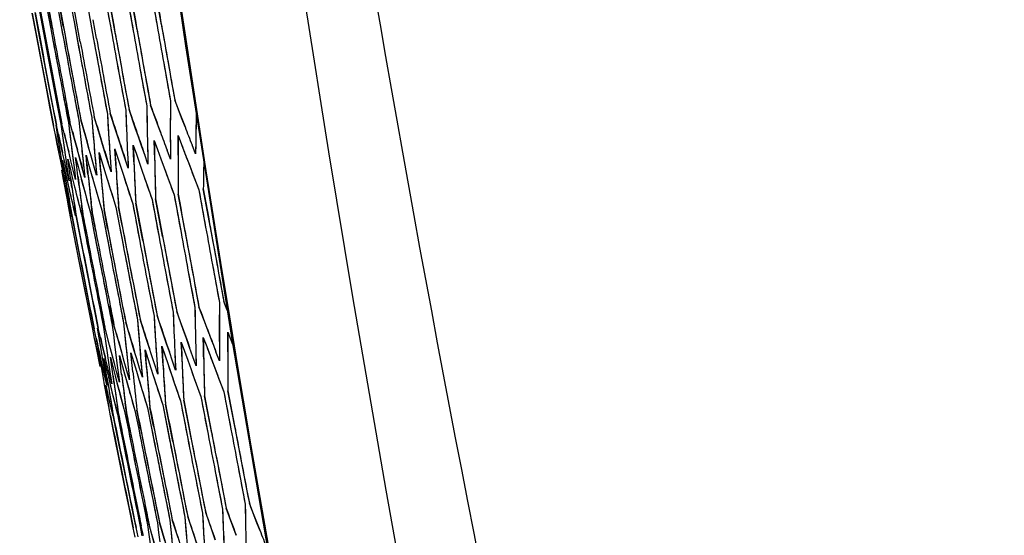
# Model space of a CAD drawing. Header units: millimetres. Extents: x 0 to 420, y 0 to 297.
# Tile 82 of 117: x 296.83 to 301.7, y 164.11 to 166.65. Entities that reach past the tile are written whole.
import ezdxf

# ---------------------------------------------------------------- set-up
doc = ezdxf.new("R2010")
doc.units = ezdxf.units.MM
doc.header["$LTSCALE"] = 23.1
doc.header["$PDMODE"] = 3
doc.header["$PDSIZE"] = 0.3125
doc.layers.get('0').update_dxf_attribs({"linetype": 'CONTINUOUS'})
doc.layers.get('Defpoints').update_dxf_attribs({"linetype": 'CONTINUOUS'})
doc.layers.add('06___PRT_ALL_SURFS', color=7, linetype='CONTINUOUS')
doc.layers.add('DIM_PILOTEES', color=7, linetype='CONTINUOUS')
doc.styles.get("Standard").update_dxf_attribs({"font": 'txt', "width": 0.7})
doc.dimstyles.new('DIMSTYLE_7', dxfattribs={"dimtxt": 2.5, "dimasz": 3.5, "dimexe": 2, "dimexo": 0, "dimgap": 2.5, "dimtad": 1, "dimdsep": 46, "dimtxsty": 'Standard', "dimblk": '_FILLED', "dimblk1": '_FILLED', "dimblk2": '_FILLED', "dimcen": 0.09, "dimazin": 2, "dimtp": 0.5, "dimtm": 0.5, "dimtfac": 1, "dimtofl": 0, "dimtmove": 0, "dimatfit": 3, "dimldrblk": '_FILLED', "dimfxl": 0, "dimtolj": 1, "dimarcsym": 0})

# ---------------------------------------------------------------- blocks, each defined once
blk = doc.blocks.new('_FILLED')
at = {"color": 0, "linetype": 'ByBlock'}
blk.add_solid([(0, 0), (-1, 0.1429), (-1, -0.1429)], dxfattribs=at)
blk = doc.blocks.new('*D14')
at = {"layer": 'Defpoints', "color": 0, "linetype": 'Continuous'}
for p in [(271.7552, 241.48), (318.6655, 194.5697), (271.7552, 147.6594), (365.5757, 147.6594)]:
    blk.add_point(p, dxfattribs=at)
at = {"layer": 'DIM_PILOTEES', "color": 0, "linetype": 'Continuous', "lineweight": -2}
for p, q in [((271.7552, 147.6594), (270.341, 146.2452)), ((365.5757, 147.6594), (366.99, 146.2452))]:
    blk.add_line(p, q, dxfattribs=at)
blk.add_arc((318.6655, 194.5697), 66.3412, 318.023138, 221.976862, dxfattribs=at)
at = {"layer": 'DIM_PILOTEES', "color": 0, "linetype": 'Continuous', "lineweight": -2, "xscale": 3.5, "yscale": 3.5, "zscale": 3.5}
for p, rotation in [((271.7552, 147.6594), 313.4884311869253), ((365.5757, 147.6594), 226.5115688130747)]:
    blk.add_blockref('_FILLED', p, dxfattribs=dict(at, rotation=rotation))
at = {"layer": 'DIM_PILOTEES', "color": 0, "linetype": 'Continuous', "insert": (323.275, 266.5968), "char_height": 2.5, "width": 14.285714, "attachment_point": 2, "rotation": 356.3382, "line_spacing_factor": 0.9}
blk.add_mtext('\\A1;{\\ftxt;\\W0.0001;\\H0.0001;\\~}{\\ftxt;\\W3.1428571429;\\H2.5; }{\\ftxt;\\W0.0001;\\H0.0001;\\~}{\\ftxt;\\W0.0001;\\H0.0001;\\~}{\\ftxt;\\W0.6666666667;\\H2.5; }{\\ftxt;\\W0.0001;\\H0.0001;\\~}', dxfattribs=at)

msp = doc.modelspace()

# ---------------------------------------------------------------- linework, layer by layer
at = {"color": 7, "linetype": 'Continuous'}
for p, q in [((297.3627, 166.7856), (297.3957, 166.5999)), ((297.4147, 166.6039), (297.3818, 166.7897)), ((297.4811, 166.8108), (297.5137, 166.625)), ((297.535, 166.6295), (297.5025, 166.8154)), ((297.1661, 166.7439), (297.1999, 166.5582)), ((297.2577, 166.7633), (297.2911, 166.5776)), ((297.3079, 166.5812), (297.2745, 166.7669)), ((296.9139, 166.5938), (296.8965, 166.6865)), ((296.9282, 166.5969), (296.9108, 166.6896)), ((296.9328, 166.6942), (296.9501, 166.6015)), ((296.9557, 166.6027), (296.9383, 166.6954)), ((296.9712, 166.7024), (296.9885, 166.6097)), ((296.9963, 166.6114), (296.9791, 166.7041)), ((297.0229, 166.7134), (297.0401, 166.6207)), ((297.0501, 166.6228), (297.033, 166.7156)), ((297.0879, 166.7272), (297.1049, 166.6345)), ((297.1172, 166.6371), (297.1002, 166.7298)), ((297.1049, 166.6345), (297.122, 166.5417)), ((297.1343, 166.5443), (297.1172, 166.6371)), ((297.2144, 166.5613), (297.1975, 166.6541)), ((296.9665, 166.3158), (296.9139, 166.5938)), ((296.9807, 166.3188), (296.9282, 166.5969)), ((296.9501, 166.6015), (296.9675, 166.5088)), ((297.008, 166.3246), (296.9557, 166.6027)), ((296.9885, 166.6097), (297.0058, 166.517)), ((297.0401, 166.6207), (297.0573, 166.5279)), ((297.1999, 166.5582), (297.234, 166.3727)), ((296.9675, 166.5088), (297.02, 166.2308)), ((297.5465, 166.4391), (297.5795, 166.2533)), ((297.3248, 166.392), (297.3587, 166.2064)), ((297.429, 166.4141), (297.4625, 166.2284)), ((297.234, 166.3727), (297.2682, 166.1871)), ((296.9841, 166.2231), (296.9665, 166.3158)), ((296.9983, 166.2261), (296.9807, 166.3188)), ((297.0255, 166.2319), (297.008, 166.3246)), ((297.5795, 166.2533), (297.5792, 166.157)), ((297.6347, 166.1689), (297.6007, 166.2578)), ((297.0018, 166.1305), (296.9841, 166.2231)), ((297.0159, 166.1335), (296.9983, 166.2261)), ((297.02, 166.2308), (297.0376, 166.1381)), ((297.0431, 166.1393), (297.0255, 166.2319)), ((297.0834, 166.1478), (297.0658, 166.2405)), ((297.3587, 166.2064), (297.3625, 166.111)), ((297.4062, 166.1203), (297.3754, 166.2099)), ((297.4625, 166.2284), (297.4642, 166.1326)), ((297.5138, 166.1432), (297.4814, 166.2324)), ((297.0756, 166.1462), (297.0872, 166.0524)), ((297.0756, 166.1462), (297.0814, 166.0993)), ((297.1075, 166.0568), (297.0834, 166.1478)), ((297.1267, 166.157), (297.1364, 166.0629)), ((297.1267, 166.157), (297.1315, 166.11)), ((297.1625, 166.0685), (297.1367, 166.1592)), ((297.1909, 166.1707), (297.1986, 166.0761)), ((297.1909, 166.1707), (297.1947, 166.1234)), ((297.2306, 166.083), (297.2031, 166.1733)), ((297.2682, 166.1871), (297.274, 166.0922)), ((297.2682, 166.1871), (297.2711, 166.1397)), ((297.3118, 166.1002), (297.2826, 166.1902)), ((297.6519, 166.1244), (297.6347, 166.1689)), ((297.7076, 166.185), (297.7055, 166.0875)), ((297.0112, 166.0844), (297.0018, 166.1305)), ((297.0126, 166.1328), (297.0202, 166.0863)), ((297.0262, 166.0876), (297.0159, 166.1335)), ((297.0376, 166.1381), (297.0443, 166.0914)), ((297.0543, 166.0936), (297.0431, 166.1393)), ((297.0814, 166.0993), (297.0872, 166.0524)), ((297.1315, 166.11), (297.1364, 166.0629)), ((297.1947, 166.1234), (297.1986, 166.0761)), ((297.2711, 166.1397), (297.274, 166.0922)), ((297.3265, 166.0552), (297.3118, 166.1002)), ((297.4217, 166.0754), (297.4062, 166.1203)), ((297.5301, 166.0985), (297.5138, 166.1432)), ((297.0207, 166.0383), (297.0112, 166.0844)), ((297.0202, 166.0863), (297.0279, 166.0398)), ((297.0366, 166.0417), (297.0262, 166.0876)), ((297.0443, 166.0914), (297.051, 166.0448)), ((297.0655, 166.0479), (297.0543, 166.0936)), ((297.0872, 166.0524), (297.0991, 165.9586)), ((297.1197, 166.0112), (297.1075, 166.0568)), ((297.1364, 166.0629), (297.1464, 165.9686)), ((297.1755, 166.0231), (297.1625, 166.0685)), ((297.2445, 166.0377), (297.2306, 166.083)), ((297.3413, 166.0101), (297.3265, 166.0552)), ((297.4373, 166.0305), (297.4217, 166.0754)), ((297.5001, 166.0566), (297.5162, 166.012)), ((297.5009, 166.0087), (297.5001, 166.0566)), ((297.5792, 166.0606), (297.5794, 166.0124)), ((297.6173, 166.0334), (297.6175, 166.0815)), ((297.6175, 166.0815), (297.6344, 166.0371)), ((297.7055, 166.0875), (297.7046, 166.039)), ((297.0302, 165.9922), (297.0207, 166.0383)), ((297.0279, 166.0398), (297.0435, 165.9468)), ((297.047, 165.9958), (297.0366, 166.0417)), ((297.051, 166.0448), (297.0648, 165.9513)), ((297.0769, 166.0021), (297.0655, 166.0479)), ((297.0883, 165.9563), (297.0769, 166.0021)), ((297.1285, 165.9786), (297.1197, 166.0112)), ((297.186, 165.9867), (297.1755, 166.0231)), ((297.2561, 166), (297.2445, 166.0377)), ((297.3079, 165.9677), (297.3051, 166.0151)), ((297.3051, 166.0151), (297.3196, 165.9702)), ((297.3561, 165.9649), (297.3413, 166.0101)), ((297.3666, 166.0154), (297.3688, 165.9676)), ((297.396, 166.0344), (297.4113, 165.9897)), ((297.3978, 165.9868), (297.396, 166.0344)), ((297.453, 165.9855), (297.4373, 166.0305)), ((297.4663, 166.0366), (297.4675, 165.9886)), ((297.5018, 165.9608), (297.5009, 166.0087)), ((297.5162, 166.012), (297.5324, 165.9673)), ((297.5796, 165.9641), (297.563, 166.0089)), ((297.5794, 166.0124), (297.5796, 165.9641)), ((297.6172, 165.9853), (297.6173, 166.0334)), ((297.6344, 166.0371), (297.6513, 165.9926)), ((297.7038, 165.9905), (297.6864, 166.0352)), ((297.7046, 166.039), (297.7038, 165.9905)), ((297.0399, 165.946), (297.0302, 165.9922)), ((297.0468, 165.9602), (297.057, 165.9143)), ((297.0544, 165.9138), (297.0468, 165.9602)), ((297.0576, 165.9498), (297.047, 165.9958)), ((297.0724, 165.9657), (297.0835, 165.92)), ((297.0791, 165.919), (297.0724, 165.9657)), ((297.0998, 165.9104), (297.0883, 165.9563)), ((297.0991, 165.9586), (297.1052, 165.9116)), ((297.111, 165.9739), (297.123, 165.9284)), ((297.1168, 165.927), (297.111, 165.9739)), ((297.1443, 165.9199), (297.1285, 165.9786)), ((297.1464, 165.9686), (297.1515, 165.9214)), ((297.1674, 165.9378), (297.1626, 165.9848)), ((297.1626, 165.9848), (297.1755, 165.9395)), ((297.2019, 165.9321), (297.1847, 165.9912)), ((297.2019, 165.9321), (297.186, 165.9867)), ((297.2067, 165.9814), (297.2109, 165.9341)), ((297.2312, 165.9513), (297.2273, 165.9986)), ((297.2273, 165.9986), (297.241, 165.9534)), ((297.241, 165.9534), (297.2547, 165.9083)), ((297.2725, 165.9472), (297.2561, 166)), ((297.2801, 165.9971), (297.2833, 165.9494)), ((297.3109, 165.9202), (297.3079, 165.9677)), ((297.3196, 165.9702), (297.3341, 165.9251)), ((297.3711, 165.9198), (297.3561, 165.9649)), ((297.3688, 165.9676), (297.3711, 165.9198)), ((297.3998, 165.9391), (297.3978, 165.9868)), ((297.4113, 165.9897), (297.4266, 165.9448)), ((297.4687, 165.9405), (297.453, 165.9855)), ((297.4675, 165.9886), (297.4687, 165.9405)), ((297.5324, 165.9673), (297.5486, 165.9226)), ((297.6513, 165.9926), (297.6684, 165.948)), ((297.0496, 165.8998), (297.0399, 165.946)), ((297.0513, 165.865), (297.0427, 165.9113)), ((297.0435, 165.9468), (297.0515, 165.9002)), ((297.0621, 165.8673), (297.0544, 165.9138)), ((297.057, 165.9143), (297.0673, 165.8684)), ((297.0682, 165.9037), (297.0576, 165.9498)), ((297.0648, 165.9513), (297.0718, 165.9045)), ((297.0789, 165.8577), (297.0682, 165.9037)), ((297.0718, 165.9045), (297.0789, 165.8577)), ((297.0858, 165.8723), (297.0791, 165.919)), ((297.0835, 165.92), (297.0947, 165.8742)), ((297.1114, 165.8645), (297.0998, 165.9104)), ((297.1052, 165.9116), (297.1114, 165.8645)), ((297.1226, 165.8801), (297.1168, 165.927)), ((297.123, 165.9284), (297.135, 165.8828)), ((297.1568, 165.8742), (297.1443, 165.9199)), ((297.1515, 165.9214), (297.1568, 165.8742)), ((297.1723, 165.8907), (297.1674, 165.9378)), ((297.1755, 165.9395), (297.1883, 165.8941)), ((297.2151, 165.8866), (297.2019, 165.9321)), ((297.2109, 165.9341), (297.2151, 165.8866)), ((297.2351, 165.9041), (297.2312, 165.9513)), ((297.2547, 165.9083), (297.2824, 165.8177)), ((297.2866, 165.9018), (297.2725, 165.9472)), ((297.2833, 165.9494), (297.2866, 165.9018)), ((297.3341, 165.9251), (297.3487, 165.8801)), ((297.4266, 165.9448), (297.4421, 165.8999)), ((297.5486, 165.9226), (297.565, 165.8778)), ((297.6684, 165.948), (297.6855, 165.9035)), ((297.6855, 165.9035), (297.7201, 165.8141)), ((297.0595, 165.8535), (297.0496, 165.8998)), ((297.0687, 165.7723), (297.0513, 165.865)), ((297.0529, 165.8653), (297.0625, 165.8192)), ((297.0777, 165.7742), (297.0621, 165.8673)), ((297.0673, 165.8684), (297.0777, 165.8224)), ((297.0927, 165.8256), (297.0858, 165.8723)), ((297.0947, 165.8742), (297.106, 165.8284)), ((297.1285, 165.8332), (297.1226, 165.8801)), ((297.135, 165.8828), (297.1594, 165.7916)), ((297.1386, 165.8694), (297.1394, 165.8665)), ((297.1394, 165.8665), (297.1472, 165.8372)), ((297.1883, 165.8941), (297.2144, 165.8033)), ((297.1924, 165.8801), (297.2013, 165.8487)), ((297.3487, 165.8801), (297.3635, 165.835)), ((297.4421, 165.8999), (297.4576, 165.855)), ((297.4576, 165.855), (297.489, 165.765)), ((297.565, 165.8778), (297.5979, 165.7882)), ((297.0625, 165.8192), (297.0721, 165.773)), ((297.0777, 165.8224), (297.0882, 165.7764)), ((297.106, 165.8284), (297.1173, 165.7826)), ((297.2824, 165.8177), (297.2964, 165.7724)), ((297.3635, 165.835), (297.3932, 165.7446)), ((297.7201, 165.8141), (297.7537, 165.6285)), ((297.7756, 165.6331), (297.7421, 165.8188)), ((297.0763, 165.7327), (297.0687, 165.7723)), ((297.0857, 165.7276), (297.0777, 165.7742)), ((297.0882, 165.7764), (297.0988, 165.7304)), ((297.1173, 165.7826), (297.1288, 165.7368)), ((297.1594, 165.7916), (297.1717, 165.7459)), ((297.2144, 165.8033), (297.2275, 165.7578)), ((297.2275, 165.7578), (297.2408, 165.7122)), ((297.2964, 165.7724), (297.3104, 165.727)), ((297.489, 165.765), (297.5235, 165.5795)), ((297.541, 165.5832), (297.5065, 165.7687)), ((297.5979, 165.7882), (297.632, 165.6026)), ((297.6517, 165.6068), (297.6177, 165.7924)), ((297.0865, 165.6794), (297.0763, 165.7327)), ((297.0937, 165.681), (297.0857, 165.7276)), ((297.0988, 165.7304), (297.1095, 165.6843)), ((297.1138, 165.6852), (297.1067, 165.7321)), ((297.1288, 165.7368), (297.1403, 165.6909)), ((297.1468, 165.6922), (297.1406, 165.7393)), ((297.1717, 165.7459), (297.1841, 165.7002)), ((297.1928, 165.702), (297.1875, 165.7492)), ((297.1922, 165.7068), (297.1875, 165.7492)), ((297.2408, 165.7122), (297.2585, 165.6196)), ((297.2694, 165.6219), (297.2517, 165.7145)), ((297.3104, 165.727), (297.328, 165.6344)), ((297.3411, 165.6372), (297.3235, 165.7298)), ((297.3932, 165.7446), (297.4281, 165.5592)), ((297.4259, 165.6552), (297.4085, 165.7479)), ((297.1325, 165.4439), (297.0865, 165.6794)), ((297.1045, 165.5869), (297.0865, 165.6794)), ((297.1117, 165.5884), (297.0937, 165.681)), ((297.1318, 165.5926), (297.1138, 165.6852)), ((297.1403, 165.6909), (297.1582, 165.5983)), ((297.1647, 165.5997), (297.1468, 165.6922)), ((297.1841, 165.7002), (297.2019, 165.6076)), ((297.2106, 165.6094), (297.1928, 165.702)), ((297.2585, 165.6196), (297.2763, 165.527)), ((297.328, 165.6344), (297.3457, 165.5417)), ((297.4433, 165.5625), (297.4259, 165.6552)), ((297.132, 165.4468), (297.1045, 165.5869)), ((297.1319, 165.4468), (297.1045, 165.5869)), ((297.1661, 165.3107), (297.1117, 165.5884)), ((297.1861, 165.315), (297.1318, 165.5926)), ((297.1582, 165.5983), (297.1762, 165.5057)), ((297.2019, 165.6076), (297.2198, 165.515)), ((297.1773, 165.2167), (297.1319, 165.4468)), ((297.1956, 165.1242), (297.1325, 165.4439)), ((297.6663, 165.4171), (297.7009, 165.2316)), ((297.7875, 165.4429), (297.8216, 165.2573)), ((297.4632, 165.3739), (297.4986, 165.1886)), ((297.5582, 165.3941), (297.5932, 165.2087)), ((297.1844, 165.2182), (297.1661, 165.3107)), ((297.2043, 165.2224), (297.1861, 165.315)), ((297.2226, 165.1299), (297.2043, 165.2224)), ((297.2305, 165.228), (297.2487, 165.1355)), ((297.2552, 165.1368), (297.237, 165.2294)), ((297.3006, 165.1465), (297.2825, 165.2391)), ((297.7009, 165.2316), (297.7026, 165.1358)), ((297.7539, 165.1467), (297.7204, 165.2358)), ((297.8216, 165.2573), (297.8213, 165.161)), ((297.8602, 165.2192), (297.8434, 165.2619)), ((297.1956, 165.1242), (297.1773, 165.2167)), ((297.2027, 165.1257), (297.1844, 165.2182)), ((297.4585, 165.0839), (297.4298, 165.174)), ((297.4986, 165.1886), (297.5043, 165.0936)), ((297.4986, 165.1886), (297.5014, 165.1411)), ((297.544, 165.1021), (297.5137, 165.1918)), ((297.5932, 165.2087), (297.597, 165.1133)), ((297.6424, 165.123), (297.6106, 165.2124)), ((297.2128, 165.0798), (297.2027, 165.1257)), ((297.2183, 165.129), (297.2258, 165.0825)), ((297.2335, 165.0842), (297.2226, 165.1299)), ((297.2487, 165.1355), (297.2553, 165.0888)), ((297.2789, 165.0457), (297.2552, 165.1368)), ((297.292, 165.1447), (297.2977, 165.0978)), ((297.326, 165.0557), (297.3006, 165.1465)), ((297.348, 165.1566), (297.3576, 165.0624)), ((297.348, 165.1566), (297.3527, 165.1095)), ((297.3858, 165.0685), (297.3588, 165.1589)), ((297.4169, 165.1712), (297.4245, 165.0767)), ((297.4169, 165.1712), (297.4206, 165.124)), ((297.5014, 165.1411), (297.5043, 165.0936)), ((297.7707, 165.1021), (297.7539, 165.1467)), ((297.2048, 165.0781), (297.1956, 165.1242)), ((297.2142, 165.0319), (297.2048, 165.0781)), ((297.223, 165.0338), (297.2128, 165.0798)), ((297.2258, 165.0825), (297.2334, 165.036)), ((297.2446, 165.0384), (297.2335, 165.0842)), ((297.2553, 165.0888), (297.262, 165.0421)), ((297.2977, 165.0978), (297.3034, 165.0509)), ((297.3527, 165.1095), (297.3576, 165.0624)), ((297.4206, 165.124), (297.4245, 165.0767)), ((297.4729, 165.0388), (297.4585, 165.0839)), ((297.5593, 165.0572), (297.544, 165.1021)), ((297.6585, 165.0783), (297.6424, 165.123)), ((297.6746, 165.0335), (297.6585, 165.0783)), ((297.7422, 165.0835), (297.7589, 165.039)), ((297.743, 165.0356), (297.7422, 165.0835)), ((297.8638, 165.0613), (297.864, 165.1094)), ((297.864, 165.1094), (297.8868, 165.0514)), ((297.2331, 164.9396), (297.2142, 165.0319)), ((297.2175, 165.0326), (297.2347, 164.9399)), ((297.2436, 164.9418), (297.223, 165.0338)), ((297.2334, 165.036), (297.2488, 164.9429)), ((297.2669, 164.9468), (297.2446, 165.0384)), ((297.262, 165.0421), (297.2757, 164.9486)), ((297.3029, 164.9544), (297.2789, 165.0457)), ((297.3034, 165.0509), (297.3152, 164.957)), ((297.3388, 165.0103), (297.326, 165.0557)), ((297.3576, 165.0624), (297.3675, 164.9681)), ((297.3995, 165.0232), (297.3858, 165.0685)), ((297.4875, 164.9937), (297.4729, 165.0388)), ((297.5376, 165.0401), (297.5679, 164.9503)), ((297.5404, 164.9926), (297.5376, 165.0401)), ((297.5746, 165.0122), (297.5593, 165.0572)), ((297.6334, 165.0604), (297.6653, 164.971)), ((297.6352, 165.0127), (297.6334, 165.0604)), ((297.6908, 164.9886), (297.6746, 165.0335)), ((297.7047, 165.0398), (297.7059, 164.9918)), ((297.7438, 164.9877), (297.743, 165.0356)), ((297.7589, 165.039), (297.7756, 164.9945)), ((297.8213, 165.0646), (297.8215, 165.0164)), ((297.8636, 165.0132), (297.8638, 165.0613)), ((297.251, 164.9791), (297.2619, 164.9334)), ((297.2584, 164.9326), (297.251, 164.9791)), ((297.2828, 164.9859), (297.2946, 164.9403)), ((297.2893, 164.9392), (297.2828, 164.9859)), ((297.3273, 164.9953), (297.3527, 164.9046)), ((297.3329, 164.9485), (297.3273, 164.9953)), ((297.3517, 164.9648), (297.3388, 165.0103)), ((297.3941, 164.9134), (297.3846, 165.0075)), ((297.3893, 164.9605), (297.3846, 165.0075)), ((297.3846, 165.0075), (297.4116, 164.9171)), ((297.4132, 164.9779), (297.3995, 165.0232)), ((297.4325, 164.982), (297.4367, 164.9345)), ((297.4584, 164.9752), (297.4547, 165.0224)), ((297.4547, 165.0224), (297.4833, 164.9324)), ((297.5021, 164.9485), (297.4875, 164.9937)), ((297.5104, 164.9985), (297.5135, 164.9509)), ((297.5432, 164.9451), (297.5404, 164.9926)), ((297.59, 164.9672), (297.5746, 165.0122)), ((297.6011, 165.0178), (297.6033, 164.97)), ((297.6371, 164.965), (297.6352, 165.0127)), ((297.7072, 164.9437), (297.6908, 164.9886)), ((297.7059, 164.9918), (297.7072, 164.9437)), ((297.7756, 164.9945), (297.7924, 164.9499)), ((297.8217, 164.9681), (297.8046, 165.0128)), ((297.8215, 165.0164), (297.8217, 164.9681)), ((297.2402, 164.9288), (297.2319, 164.975)), ((297.2541, 164.8957), (297.2436, 164.9418)), ((297.2488, 164.9429), (297.2567, 164.8963)), ((297.266, 164.8861), (297.2584, 164.9326)), ((297.2619, 164.9334), (297.273, 164.8876)), ((297.2782, 164.9009), (297.2669, 164.9468)), ((297.2757, 164.9486), (297.2826, 164.9018)), ((297.296, 164.8925), (297.2893, 164.9392)), ((297.2946, 164.9403), (297.3065, 164.8947)), ((297.3151, 164.9087), (297.3029, 164.9544)), ((297.3152, 164.957), (297.3212, 164.91)), ((297.3386, 164.9016), (297.3329, 164.9485)), ((297.3647, 164.9193), (297.3517, 164.9648)), ((297.3675, 164.9681), (297.3777, 164.8737)), ((297.3675, 164.9681), (297.3726, 164.9209)), ((297.3941, 164.9134), (297.3893, 164.9605)), ((297.427, 164.9325), (297.4132, 164.9779)), ((297.4409, 164.8871), (297.427, 164.9325)), ((297.4367, 164.9345), (297.4409, 164.8871)), ((297.4623, 164.9278), (297.4584, 164.9752)), ((297.4833, 164.9324), (297.4949, 164.8962)), ((297.5168, 164.9032), (297.5021, 164.9485)), ((297.5135, 164.9509), (297.5168, 164.9032)), ((297.5679, 164.9503), (297.5831, 164.9054)), ((297.6055, 164.9221), (297.59, 164.9672)), ((297.6033, 164.97), (297.6055, 164.9221)), ((297.6653, 164.971), (297.6813, 164.9263)), ((297.7924, 164.9499), (297.8093, 164.9053)), ((297.2487, 164.8824), (297.2402, 164.9288)), ((297.2547, 164.8496), (297.2487, 164.8824)), ((297.2646, 164.8496), (297.2541, 164.8957)), ((297.2567, 164.8963), (297.2646, 164.8496)), ((297.2736, 164.8396), (297.266, 164.8861)), ((297.273, 164.8876), (297.2817, 164.8519)), ((297.2896, 164.8549), (297.2782, 164.9009)), ((297.2826, 164.9018), (297.2896, 164.8549)), ((297.3011, 164.8566), (297.296, 164.8925)), ((297.3065, 164.8947), (297.3184, 164.8491)), ((297.3273, 164.863), (297.3151, 164.9087)), ((297.3212, 164.91), (297.3273, 164.863)), ((297.3527, 164.9046), (297.3655, 164.8591)), ((297.3777, 164.8737), (297.3647, 164.9193)), ((297.3726, 164.9209), (297.3777, 164.8737)), ((297.4116, 164.9171), (297.4252, 164.8718)), ((297.4949, 164.8962), (297.5123, 164.8421)), ((297.5831, 164.9054), (297.5984, 164.8604)), ((297.6813, 164.9263), (297.6974, 164.8815)), ((297.6974, 164.8815), (297.7299, 164.7917)), ((297.8093, 164.9053), (297.8434, 164.8158)), ((297.2658, 164.7897), (297.2547, 164.8496)), ((297.2551, 164.8475), (297.2547, 164.8496)), ((297.26, 164.8479), (297.2728, 164.7912)), ((297.2817, 164.8519), (297.2953, 164.796)), ((297.3184, 164.8491), (297.3305, 164.8035)), ((297.3655, 164.8591), (297.3784, 164.8136)), ((297.4252, 164.8718), (297.439, 164.8265)), ((297.5123, 164.8421), (297.5416, 164.7517)), ((297.5984, 164.8604), (297.6293, 164.7703)), ((297.2745, 164.7432), (297.2658, 164.7897)), ((297.2728, 164.7912), (297.2833, 164.7451)), ((297.2953, 164.796), (297.3066, 164.7501)), ((297.3305, 164.8035), (297.3427, 164.7577)), ((297.3784, 164.8136), (297.3914, 164.7681)), ((297.439, 164.8265), (297.4528, 164.7811)), ((297.7299, 164.7917), (297.7654, 164.6065)), ((297.7837, 164.6103), (297.7482, 164.7956)), ((297.8434, 164.8158), (297.8784, 164.6305)), ((297.8989, 164.6348), (297.8639, 164.8202)), ((297.2833, 164.6967), (297.2745, 164.7432)), ((297.297, 164.6997), (297.2891, 164.7463)), ((297.3066, 164.7501), (297.318, 164.7041)), ((297.3234, 164.7053), (297.3164, 164.7521)), ((297.3427, 164.7577), (297.3549, 164.712)), ((297.3624, 164.7136), (297.3563, 164.7606)), ((297.3914, 164.7681), (297.4044, 164.7225)), ((297.4528, 164.7811), (297.4666, 164.7357)), ((297.4666, 164.7357), (297.4849, 164.6432)), ((297.4967, 164.6457), (297.4784, 164.7382)), ((297.5416, 164.7517), (297.5779, 164.5666)), ((297.5737, 164.6621), (297.5556, 164.7546)), ((297.6293, 164.7703), (297.6653, 164.5852)), ((297.6634, 164.6812), (297.6455, 164.7738)), ((297.3019, 164.6043), (297.2833, 164.6967)), ((297.3156, 164.6072), (297.297, 164.6997)), ((297.318, 164.7041), (297.3366, 164.6117)), ((297.3419, 164.6128), (297.3234, 164.7053)), ((297.3549, 164.712), (297.3734, 164.6195)), ((297.3809, 164.6211), (297.3624, 164.7136)), ((297.4044, 164.7225), (297.4228, 164.63)), ((297.4325, 164.6321), (297.4141, 164.7246)), ((297.4849, 164.6432), (297.5033, 164.5507)), ((297.5918, 164.5695), (297.5737, 164.6621)), ((297.6813, 164.5886), (297.6634, 164.6812)), ((297.3582, 164.3271), (297.3019, 164.6043)), ((297.3718, 164.3299), (297.3156, 164.6072)), ((297.3366, 164.6117), (297.3552, 164.5192)), ((297.3734, 164.6195), (297.3919, 164.527)), ((297.4228, 164.63), (297.4413, 164.5375)), ((297.3552, 164.5192), (297.4115, 164.242)), ((297.9138, 164.4452), (297.9493, 164.2599)), ((297.7015, 164.4), (297.7379, 164.215)), ((297.8012, 164.4212), (297.8372, 164.2361)), ((297.3771, 164.2347), (297.3582, 164.3271)), ((297.3907, 164.2375), (297.3718, 164.3299)), ((297.448, 164.2497), (297.4668, 164.1573)), ((297.4742, 164.1589), (297.4554, 164.2513)), ((297.9493, 164.2599), (297.9509, 164.1641)), ((298.0041, 164.1754), (297.9696, 164.2642)), ((297.396, 164.1423), (297.3771, 164.2347)), ((297.4096, 164.1452), (297.3907, 164.2375)), ((297.4115, 164.242), (297.4303, 164.1496)), ((297.4356, 164.1507), (297.4168, 164.2431)), ((297.7379, 164.215), (297.7434, 164.12)), ((297.7379, 164.215), (297.7406, 164.1675)), ((297.7853, 164.1289), (297.7538, 164.2183)), ((297.8372, 164.2361), (297.8408, 164.1407)), ((297.8883, 164.1508), (297.8553, 164.2399)), ((297.4668, 164.1573), (297.4732, 164.1106)), ((297.4993, 164.0681), (297.4742, 164.1589)), ((297.5157, 164.1677), (297.5213, 164.1208)), ((297.5519, 164.0793), (297.5252, 164.1697)), ((297.5772, 164.1808), (297.5865, 164.0866)), ((297.5772, 164.1808), (297.5818, 164.1337)), ((297.6171, 164.0931), (297.5888, 164.1833)), ((297.6512, 164.1965), (297.6587, 164.1019)), ((297.6512, 164.1965), (297.6549, 164.1493)), ((297.6949, 164.1097), (297.665, 164.1995)), ((297.7406, 164.1675), (297.7434, 164.12)), ((298.0215, 164.1309), (298.0041, 164.1754)), ((297.406, 164.0963), (297.396, 164.1423)), ((297.4204, 164.0994), (297.4096, 164.1452)), ((297.4303, 164.1496), (297.4377, 164.1031)), ((297.4473, 164.1051), (297.4356, 164.1507)), ((297.4732, 164.1106), (297.4798, 164.0639)), ((297.5213, 164.1208), (297.5269, 164.0739)), ((297.5818, 164.1337), (297.5865, 164.0866)), ((297.6549, 164.1493), (297.6587, 164.1019)), ((297.7099, 164.0647), (297.6949, 164.1097)), ((297.8011, 164.0841), (297.7853, 164.1289)), ((297.9049, 164.1062), (297.8883, 164.1508))]:
    msp.add_line(p, q, dxfattribs=at)
for points in [[(297.0748, 170.9158), (297.2479, 169.4593), (297.4417, 167.9897), (297.654, 166.5243), (297.8848, 165.0633), (298.1341, 163.6069), (298.4019, 162.1553), (298.688, 160.7088), (298.9924, 159.2676), (299.315, 157.832), (299.6438, 156.4507)], [(297.5795, 166.2533), (297.5793, 166.2052), (297.5792, 166.157)], [(297.3587, 166.2064), (297.3606, 166.1587), (297.3625, 166.111)], [(297.4625, 166.2284), (297.4633, 166.1805), (297.4642, 166.1326)], [(297.7076, 166.1843), (297.7065, 166.1359), (297.7055, 166.0875)], [(297.0872, 166.0524), (297.0931, 166.0055), (297.0991, 165.9586)], [(297.1364, 166.0629), (297.1413, 166.0158), (297.1464, 165.9686)], [(297.7009, 165.2316), (297.7017, 165.1837), (297.7026, 165.1358)], [(297.8216, 165.2573), (297.8214, 165.2092), (297.8213, 165.161)], [(297.5932, 165.2087), (297.5951, 165.161), (297.597, 165.1133)], [(297.3576, 165.0624), (297.3625, 165.0153), (297.3675, 164.9681)], [(297.9493, 164.2599), (297.9501, 164.212), (297.9509, 164.1641)], [(297.8372, 164.2361), (297.839, 164.1884), (297.8408, 164.1407)]]:
    msp.add_lwpolyline(points, dxfattribs=at)
for centre, radius, start, end in [((411.2752, 183.7578), 114.9147, 186.416029, 193.74638), ((444.6546, 192.8829), 149.586, 190.047437, 190.191987), ((444.6726, 192.8251), 149.5741, 190.024148, 190.241), ((444.7091, 192.5143), 149.4548, 189.903042, 190.04773), ((444.7294, 192.4494), 149.4418, 189.8769, 190.093963), ((444.6055, 193.2094), 149.7023, 190.175133, 190.319561), ((444.6213, 193.1584), 149.6917, 190.154659, 190.371325), ((444.4109, 194.328), 150.0818, 190.613094, 190.829152), ((444.4213, 194.2841), 150.0693, 190.595733, 190.811809), ((444.4362, 194.2166), 150.0492, 190.569169, 190.785276), ((444.4399, 194.1994), 150.0439, 190.562393, 190.77851), ((444.4653, 194.0739), 150.0044, 190.513071, 190.549101), ((444.4968, 193.9072), 149.9498, 190.447727, 190.66399), ((444.5294, 193.7379), 149.8953, 190.417287, 190.597578), ((444.4622, 194.0983), 150.0137, 190.558585, 190.738722), ((444.4653, 194.0739), 150.0043, 190.549101, 190.693219), ((444.4931, 193.9387), 149.9622, 190.495974, 190.676178), ((444.4989, 193.9076), 149.952, 190.483771, 190.663989), ((444.6725, 192.8861), 149.6042, 190.119714, 190.264255), ((444.6817, 192.8267), 149.5834, 190.096433, 190.240996), ((444.7296, 192.5179), 149.4756, 189.975388, 190.120067), ((444.7399, 192.4513), 149.4524, 189.949255, 190.093959), ((444.5319, 193.7384), 149.8978, 190.453346, 190.597577), ((444.5387, 193.7002), 149.885, 190.438412, 190.582657), ((444.5739, 193.4961), 149.8157, 190.358503, 190.50282), ((444.5815, 193.4509), 149.8002, 190.340815, 190.485149), ((444.6207, 193.2121), 149.7177, 190.247349, 190.39177), ((444.6291, 193.1598), 149.6996, 190.226881, 190.371321), ((444.4638, 194.0986), 150.0153, 190.594613, 190.738721), ((444.4951, 193.9391), 149.9642, 190.532015, 190.676178), ((321.9665, 166.1138), 24.3874, 179.67218, 180.12483), ((331.9785, 179.3573), 36.789, 200.85913, 201.0817), ((444.4653, 194.0739), 150.0044, 190.693219, 190.729249), ((322.3191, 167.1393), 24.9778, 182.14057, 182.57889), ((330.1522, 177.4195), 34.6407, 198.8805, 199.11575), ((322.1255, 166.6213), 24.6662, 180.9127, 181.35828), ((331.0412, 178.3655), 35.6858, 199.87674, 200.10562), ((327.7599, 174.8272), 31.8263, 195.80442, 196.05918), ((328.5129, 175.6529), 32.7134, 196.84474, 197.09294), ((329.3099, 176.5162), 33.6507, 197.86997, 198.11167), ((322.0236, 166.1138), 24.4445, 179.8986, 180.35086), ((321.8921, 165.614), 24.1913, 178.64916, 179.10836), ((327.0906, 174.0475), 31.0296, 194.83578, 195.00991), ((322.8319, 168.2146), 25.7224, 184.66321, 184.9806), ((322.5667, 167.6705), 25.3419, 183.46327, 183.78634), ((322.3901, 167.1424), 25.0488, 182.35986, 182.79767), ((322.1895, 166.6227), 24.7302, 181.1356, 181.58073), ((331.3072, 178.4628), 35.969, 200.10552, 200.25747), ((332.2583, 179.4651), 37.0888, 201.0816, 201.22936), ((325.2024, 171.8606), 28.7769, 191.5792, 191.76672), ((325.7912, 172.5601), 29.4842, 192.68099, 192.86403), ((326.4204, 173.2883), 30.2346, 193.76643, 193.945), ((322.8961, 168.2201), 25.7867, 184.76919, 185.1919), ((322.6255, 167.6743), 25.4008, 183.57113, 184.00145), ((329.5503, 176.5947), 33.9036, 198.11157, 198.27207), ((330.4051, 177.507), 34.9083, 199.11565, 199.27186), ((322.2208, 166.4636), 24.7241, 180.94316, 181.61042), ((322.0562, 165.9558), 24.4391, 179.70526, 180.38322), ((327.2555, 174.0917), 31.2004, 195.00991, 195.18356), ((323.2021, 168.7814), 26.2071, 186.05757, 186.26505), ((328.7412, 175.7231), 32.9523, 197.09284, 197.25769), ((322.654, 167.5125), 25.3931, 183.3805, 184.02559), ((322.42, 166.9819), 25.0419, 182.16833, 182.82462), ((332.0911, 179.16), 36.8711, 200.84936, 200.99749), ((322.9232, 168.0568), 25.7782, 184.57947, 185.21313), ((322.2528, 166.4643), 24.7561, 181.16557, 181.61018), ((322.0848, 165.9559), 24.4676, 179.93122, 180.383), ((323.1812, 168.6116), 26.1508, 185.86845, 186.07597), ((322.9658, 168.0605), 25.8209, 184.79071, 185.21284), ((322.693, 167.5151), 25.4322, 183.59554, 184.02532), ((322.4554, 166.9836), 25.0774, 182.38709, 182.82437), ((331.4167, 178.2658), 36.0472, 200.0243, 200.25187), ((332.3728, 179.2681), 37.1728, 200.99759, 201.21885), ((321.9673, 165.4564), 24.2279, 178.82926, 179.14301), ((323.9732, 169.7924), 27.1716, 188.295, 188.59402), ((323.5936, 169.1963), 26.6779, 187.14049, 187.44548), ((323.2508, 168.6189), 26.2208, 185.97233, 186.28323), ((328.8384, 175.5267), 33.0159, 197.01954, 197.26648), ((329.6511, 176.398), 33.9716, 198.0357, 198.27612), ((330.51, 177.3101), 34.9812, 199.03715, 199.27111), ((324.8717, 171.0529), 28.3, 190.65859, 190.83506), ((325.4251, 171.6955), 28.965, 191.70528, 191.98561), ((324.4485, 170.4189), 27.7621, 189.53358, 189.82626), ((326.0245, 172.3992), 29.6845, 192.80033, 193.07391), ((324.0276, 169.8005), 27.2266, 188.39477, 188.6935), ((326.6646, 173.132), 30.4476, 193.879, 194.14584), ((323.6442, 169.2028), 26.7289, 187.24224, 187.54697), ((327.3463, 173.896), 31.256, 194.94154, 195.2017), ((323.2976, 168.624), 26.2679, 186.07605, 186.38669), ((328.0706, 174.6935), 32.1114, 195.98828, 196.2418), ((444.8463, 192.3454), 149.4993, 190.222301, 190.366921), ((444.8678, 192.2773), 149.4859, 190.19487, 190.411829), ((444.7106, 193.076), 149.7335, 190.509448, 190.653824), ((444.7283, 193.022), 149.7231, 190.487707, 190.704293), ((444.776, 192.732), 149.6241, 190.374256, 190.518746), ((444.7957, 192.671), 149.6123, 190.349691, 190.566451), ((444.5586, 193.823), 149.9648, 190.803057, 191.019268), ((444.6092, 193.5976), 149.8989, 190.714213, 190.930526), ((444.6504, 193.3778), 149.8275, 190.628103, 190.772382), ((444.666, 193.3307), 149.8185, 190.609149, 190.825587), ((444.4347, 194.3162), 150.0978, 190.998153, 191.214159), ((444.4521, 194.2537), 150.0824, 190.973315, 191.189345), ((444.4792, 194.1508), 150.0557, 190.932537, 190.968549), ((444.515, 194.0073), 150.0168, 190.875802, 190.911824), ((444.5525, 193.8575), 149.9763, 190.85255, 191.032712), ((444.5604, 193.8233), 149.9666, 190.839092, 191.019267), ((444.6024, 193.6391), 149.9133, 190.766459, 190.946702), ((444.6115, 193.598), 149.9012, 190.750266, 190.930525), ((444.8642, 192.3487), 149.5175, 190.294613, 190.439224), ((444.8769, 192.279), 149.4951, 190.26719, 190.411825), ((444.4739, 194.1711), 150.061, 190.976581, 191.120623), ((444.4791, 194.1508), 150.0557, 190.968549, 191.112596), ((444.5097, 194.0347), 150.0256, 190.922563, 191.102662), ((444.515, 194.0073), 150.0168, 190.911824, 191.055911), ((444.6717, 193.3318), 149.8243, 190.681296, 190.825584), ((444.724, 193.0785), 149.7471, 190.581638, 190.726007), ((444.7352, 193.0233), 149.7301, 190.559903, 190.70429), ((444.7918, 192.735), 149.6401, 190.446503, 190.590985), ((444.8037, 192.6725), 149.6204, 190.421945, 190.566447), ((444.511, 194.035), 150.027, 190.958583, 191.102662), ((444.5542, 193.8578), 149.978, 190.888582, 191.032711), ((444.6046, 193.6395), 149.9155, 190.802508, 190.946701), ((444.6615, 193.3799), 149.8388, 190.700243, 190.844517), ((444.476, 194.1715), 150.0631, 191.012592, 191.156633), ((444.4792, 194.1508), 150.0557, 191.112596, 191.148608), ((444.515, 194.0073), 150.0168, 191.055911, 191.091933), ((322.4662, 165.6272), 24.7685, 180.91522, 181.35895), ((332.5565, 178.2676), 37.1939, 200.51032, 200.87745), ((322.3, 165.124), 24.4788, 179.68815, 180.13908), ((329.7339, 175.4049), 33.8855, 197.57335, 197.83015), ((330.6319, 176.316), 34.9366, 198.56687, 198.8779), ((322.667, 166.1409), 25.0911, 182.12921, 182.56556), ((331.5403, 177.258), 36.0045, 199.54562, 199.84807), ((328.924, 174.5478), 32.932, 196.56488, 196.82992), ((322.9223, 166.6679), 25.4668, 183.43707, 183.75858), ((322.5317, 165.6287), 24.834, 181.1372, 181.58047), ((322.3586, 165.1241), 24.5373, 179.91371, 180.36424), ((326.1632, 171.4791), 29.6493, 192.46441, 192.66995), ((326.801, 172.2015), 30.412, 193.53436, 193.73446), ((328.2033, 173.7405), 32.0754, 195.62538, 195.81405), ((323.504, 167.7629), 26.2855, 185.79367, 186.10355), ((323.1952, 167.2078), 25.8587, 184.62225, 184.93799), ((323.2606, 167.2133), 25.9243, 184.72768, 185.14819), ((322.9823, 166.6717), 25.5269, 183.54441, 183.97265), ((322.7395, 166.144), 25.1636, 182.34752, 182.78335), ((322.5423, 165.4578), 24.803, 180.86455, 181.52986), ((332.7279, 178.3326), 37.3771, 200.73055, 200.87703), ((322.3731, 164.955), 24.5096, 179.63889, 180.31507), ((325.5709, 170.7863), 28.9347, 191.38944, 191.58855), ((322.9851, 166.4967), 25.4891, 183.27619, 183.91901), ((322.7462, 165.9712), 25.1293, 182.07706, 182.73125), ((332.5926, 178.1014), 37.2023, 200.55558, 200.70228), ((323.2594, 167.0359), 25.8832, 184.4617, 185.09296), ((322.5748, 165.4586), 24.8355, 181.0863, 181.52962), ((322.4021, 164.955), 24.5386, 179.86425, 180.31485), ((323.0247, 166.4993), 25.5288, 183.49047, 183.91874), ((330.9247, 176.2413), 35.216, 198.70042, 199.0099), ((322.7822, 165.9728), 25.1653, 182.29513, 182.73099), ((331.8478, 177.1913), 36.3012, 199.67195, 199.97283), ((332.8803, 178.2102), 37.5099, 200.70238, 200.92147), ((324.7511, 169.3669), 27.848, 189.25923, 189.55073), ((324.3272, 168.7557), 27.3059, 188.13352, 188.43112), ((323.967, 168.1682), 26.8279, 186.99383, 187.39851), ((323.9413, 168.165), 26.8021, 186.99371, 187.29737), ((323.6165, 167.5954), 26.3592, 185.83997, 186.25263), ((329.2627, 174.4809), 33.2559, 196.77731, 197.03981), ((323.3026, 167.0397), 25.9265, 184.67214, 185.09267), ((330.0909, 175.3479), 34.2306, 197.77801, 198.03228), ((325.2376, 170.0047), 28.4538, 190.4425, 190.6561), ((326.4019, 171.3725), 29.8633, 192.61858, 192.91284), ((324.8101, 169.3767), 27.9078, 189.35649, 189.64769), ((327.0519, 172.1004), 30.64, 193.68226, 193.96881), ((324.3758, 168.7629), 27.3551, 188.20982, 188.53016), ((327.7445, 172.8596), 31.4629, 194.72975, 195.00842), ((328.481, 173.6524), 32.3342, 195.76133, 196.03197), ((444.8156, 192.9127), 149.7498, 190.82365, 190.967993), ((444.8347, 192.8551), 149.739, 190.800469, 191.017006), ((444.895, 192.5482), 149.6438, 190.679935, 190.824388), ((444.9157, 192.4834), 149.6312, 190.653917, 190.870621), ((444.6227, 193.7163), 149.9705, 191.14106, 191.357242), ((444.6756, 193.5155), 149.9192, 191.061464, 191.277724), ((444.687, 193.471), 149.9076, 191.043847, 191.260125), ((444.7408, 193.2347), 149.84, 190.950757, 191.095008), ((444.7581, 193.1841), 149.8308, 190.930375, 191.14677), ((444.4424, 194.3342), 150.1139, 191.386876, 191.602842), ((444.4563, 194.2909), 150.105, 191.369576, 191.585555), ((444.477, 194.2246), 150.0907, 191.34311, 191.55911), ((444.4822, 194.2076), 150.087, 191.33636, 191.372361), ((444.5192, 194.0843), 150.0592, 191.287231, 191.323239), ((444.5664, 193.9206), 150.0207, 191.222154, 191.43826), ((444.614, 193.7541), 149.9814, 191.191964, 191.372103), ((444.6242, 193.7166), 149.972, 191.177091, 191.357242), ((444.4822, 194.2076), 150.087, 191.372361, 191.516365), ((444.5122, 194.108), 150.0646, 191.332686, 191.476712), ((444.5192, 194.0843), 150.0592, 191.323239, 191.467271), ((444.5588, 193.9514), 150.0291, 191.270325, 191.450403), ((444.5675, 193.9209), 150.0219, 191.258172, 191.438259), ((444.8271, 192.915), 149.7615, 190.895823, 191.040161), ((444.8406, 192.8562), 149.745, 190.872648, 191.017003), ((444.9084, 192.5508), 149.6575, 190.752163, 190.896609), ((444.9225, 192.4848), 149.6381, 190.726152, 190.870619), ((444.6154, 193.7544), 149.9828, 191.227992, 191.372103), ((444.6793, 193.5162), 149.923, 191.133551, 191.277723), ((444.6909, 193.4717), 149.9115, 191.11594, 191.260123), ((444.7503, 193.2366), 149.8496, 191.022884, 191.167131), ((444.7629, 193.185), 149.8358, 191.002507, 191.146768), ((444.5137, 194.1083), 150.0662, 191.368693, 191.512718), ((444.5598, 193.9517), 150.0302, 191.306341, 191.450403), ((444.5192, 194.0843), 150.0592, 191.467271, 191.503279), ((322.7883, 164.6291), 24.8418, 180.85155, 181.29406), ((333.9813, 178.2083), 38.6171, 201.16683, 201.37902), ((444.4822, 194.2076), 150.087, 191.516365, 191.552366), ((331.9719, 176.193), 36.2528, 199.2876, 199.51256), ((322.9939, 165.1379), 25.1729, 182.05306, 182.48809), ((332.949, 177.1757), 37.4019, 200.23429, 200.45283), ((329.3488, 173.5109), 33.1662, 196.35846, 196.60309), ((330.1738, 174.3636), 34.1382, 197.35008, 197.58809), ((331.0475, 175.2567), 35.1661, 198.32633, 198.55778), ((323.2545, 165.6599), 25.5575, 183.34771, 183.66815), ((322.8548, 164.6305), 24.9083, 181.07292, 181.51497), ((328.6152, 172.7081), 32.2932, 195.4349, 195.60231), ((323.8469, 166.7448), 26.3946, 185.67738, 185.98605), ((323.5326, 166.1948), 25.9584, 184.51962, 184.83421), ((323.3153, 165.6637), 25.6184, 183.45469, 183.8815), ((323.0675, 165.1409), 25.2465, 182.27071, 182.70521), ((334.2884, 178.3284), 38.9468, 201.37892, 201.51976)]:
    msp.add_arc(centre, radius, start, end, dxfattribs=at)
at = {"layer": '06___PRT_ALL_SURFS', "color": 7, "linetype": 'Continuous'}
msp.add_arc((410.7832, 185.9897), 113.8262, 184.569348, 194.856199, dxfattribs=at)
msp.add_open_spline([(297.1, 176.9069), (297.2209, 175.1886), (297.8479, 168.3302), (299.057, 161.5233), (300.2992, 156.511)], degree=3, knots=[0, 0, 0, 0, 0.250129, 1, 1, 1, 1], dxfattribs=at)

# ---------------------------------------------------------------- dimensions: what is measured, and where the dimension line sits
at = {"layer": 'DIM_PILOTEES', "color": 2, "linetype": 'Continuous'}
dim = msp.add_angular_dim_3p(base=(271.7552, 241.48), center=(318.6655, 194.5697), p1=(365.5757, 147.6594), p2=(271.7552, 147.6594), text='{\\ftxt;\\W0.0001;\\H0.0001;\\~}{\\ftxt;\\W3.1428571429;\\H2.5; }{\\ftxt;\\W0.0001;\\H0.0001;\\~}{\\ftxt;\\W0.0001;\\H0.0001;\\~}{\\ftxt;\\W0.6666666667;\\H2.5; }{\\ftxt;\\W0.0001;\\H0.0001;\\~}', dimstyle='DIMSTYLE_7', dxfattribs=at)
dim.commit()
dim.dimension.update_dxf_attribs({"geometry": '*D14', "text_midpoint": (322.9024, 260.7754), "dimtype": 165})

doc.saveas('drawing.dxf')
